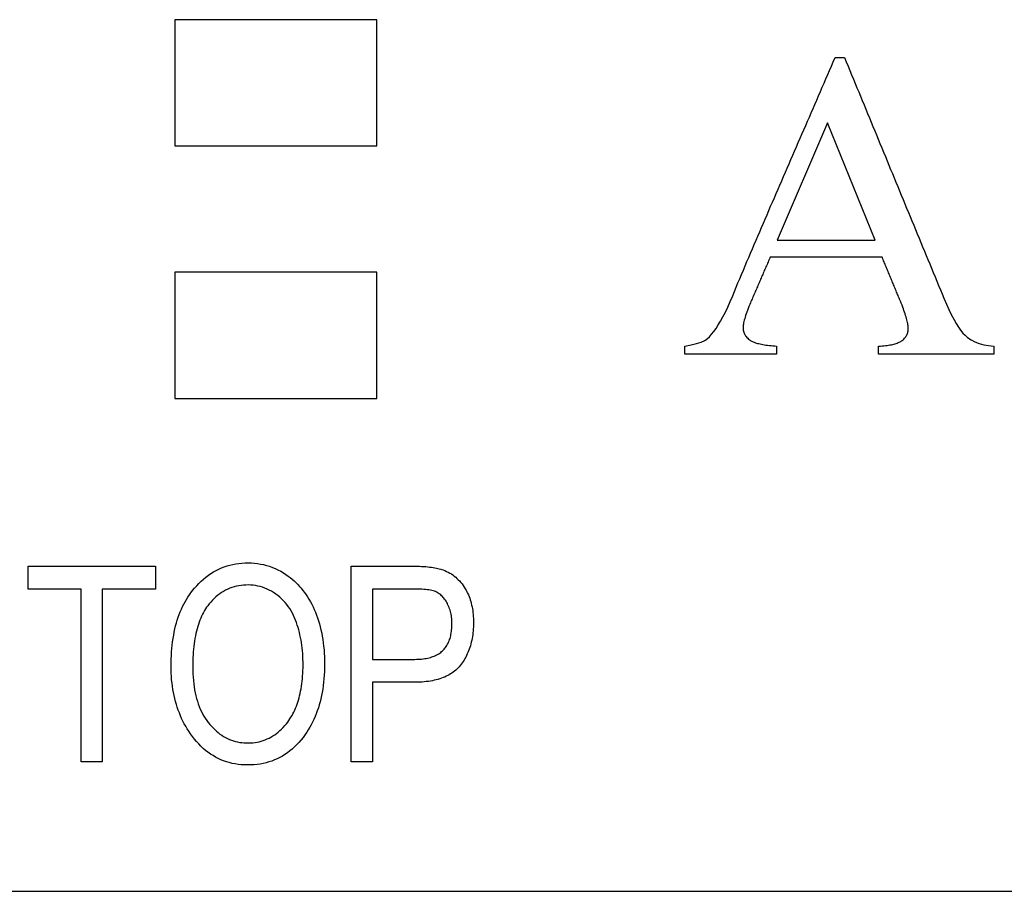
# Model space of a CAD drawing. Extents: x 62 to 213, y 47 to 156.
# Tile 5 of 8: x 154 to 173, y 95 to 112. Entities that reach past the tile are written whole.
import ezdxf

# ---------------------------------------------------------------- set-up
doc = ezdxf.new("R2010")
doc.units = 0
doc.layers.add('DEFAULT', color=7, linetype='CONTINUOUS')
doc.layers.add('DV1_0', color=7, linetype='CONTINUOUS')

# ---------------------------------------------------------------- blocks, each defined once
blk = doc.blocks.new('SE')
at = {"layer": 'DV1_0', "color": 7, "linetype": 'CONTINUOUS'}
for p, q in [((156.964, 112.335), (156.964, 109.835)), ((160.964, 112.335), (156.964, 112.335)), ((160.964, 109.835), (160.964, 112.335)), ((170.029, 111.585), (170.214, 111.585)), ((169.876, 110.292), (168.885, 107.971)), ((170.821, 107.971), (169.876, 110.292)), ((156.964, 109.835), (160.964, 109.835)), ((168.885, 107.971), (170.821, 107.971)), ((170.958, 107.637), (168.744, 107.637)), ((160.964, 107.335), (156.964, 107.335)), ((156.964, 107.335), (156.964, 104.835)), ((160.964, 104.835), (160.964, 107.335)), ((167.055, 105.713), (167.055, 105.874)), ((168.872, 105.874), (168.872, 105.713)), ((170.887, 105.713), (170.887, 105.874)), ((173.171, 105.874), (173.171, 105.713)), ((168.872, 105.713), (167.055, 105.713)), ((173.171, 105.713), (170.887, 105.713)), ((156.964, 104.835), (160.964, 104.835)), ((154.064, 101.067), (154.064, 101.52)), ((154.064, 101.52), (156.582, 101.52)), ((156.582, 101.52), (156.582, 101.067)), ((160.456, 97.647), (160.456, 101.52)), ((155.111, 101.067), (154.064, 101.067)), ((155.111, 97.647), (155.111, 101.067)), ((155.528, 101.067), (155.528, 97.647)), ((156.582, 101.067), (155.528, 101.067)), ((160.874, 101.067), (160.874, 99.675)), ((160.874, 99.221), (160.874, 97.647)), ((155.528, 97.647), (155.111, 97.647)), ((160.874, 97.647), (160.456, 97.647)), ((67.964, 95.085), (207.964, 95.085))]:
    blk.add_line(p, q, dxfattribs=at)
for points in [[(167.055, 105.874), (167.18, 105.898), (167.287, 105.925), (167.376, 105.955), (167.448, 105.988), (167.502, 106.022), (167.544, 106.061), (167.586, 106.108), (167.629, 106.162), (167.673, 106.224), (167.718, 106.294), (167.763, 106.371), (167.81, 106.456), (167.857, 106.548), (167.904, 106.648), (167.953, 106.756), (168.002, 106.87), (168.037, 106.955), (168.072, 107.04), (168.107, 107.124), (168.143, 107.209), (168.178, 107.293), (168.214, 107.377), (168.25, 107.462), (168.285, 107.546), (168.321, 107.631), (168.357, 107.715), (168.393, 107.799), (168.428, 107.884), (168.464, 107.968), (168.5, 108.052), (168.536, 108.136), (168.572, 108.221), (168.609, 108.305), (168.645, 108.389), (168.681, 108.473), (168.717, 108.558), (168.753, 108.642), (168.79, 108.726), (168.826, 108.81), (168.862, 108.894), (168.899, 108.978), (168.935, 109.062), (168.972, 109.146), (169.008, 109.23), (169.044, 109.315), (169.081, 109.399), (169.117, 109.483), (169.154, 109.567), (169.19, 109.651), (169.227, 109.735), (169.263, 109.819), (169.3, 109.903), (169.337, 109.987), (169.373, 110.071), (169.41, 110.155), (169.446, 110.239), (169.483, 110.323), (169.519, 110.407), (169.556, 110.491), (169.592, 110.575), (169.629, 110.659), (169.665, 110.743), (169.702, 110.828), (169.738, 110.912), (169.774, 110.996), (169.811, 111.08), (169.847, 111.164), (169.883, 111.248), (169.92, 111.332), (169.956, 111.416), (169.992, 111.5), (170.029, 111.585)], [(170.214, 111.585), (170.249, 111.5), (170.285, 111.415), (170.32, 111.329), (170.355, 111.244), (170.39, 111.159), (170.425, 111.074), (170.46, 110.989), (170.495, 110.904), (170.53, 110.819), (170.565, 110.734), (170.6, 110.649), (170.636, 110.564), (170.671, 110.479), (170.706, 110.394), (170.741, 110.309), (170.776, 110.224), (170.811, 110.138), (170.846, 110.053), (170.881, 109.968), (170.916, 109.883), (170.952, 109.798), (170.987, 109.713), (171.022, 109.628), (171.057, 109.543), (171.092, 109.458), (171.127, 109.373), (171.162, 109.288), (171.197, 109.203), (171.232, 109.118), (171.267, 109.033), (171.303, 108.947), (171.338, 108.862), (171.373, 108.777), (171.408, 108.692), (171.443, 108.607), (171.478, 108.522), (171.513, 108.437), (171.548, 108.352), (171.583, 108.267), (171.618, 108.182), (171.654, 108.097), (171.689, 108.012), (171.724, 107.927), (171.759, 107.841), (171.794, 107.756), (171.829, 107.671), (171.864, 107.586), (171.899, 107.501), (171.934, 107.416), (171.97, 107.331), (172.005, 107.246), (172.04, 107.161), (172.075, 107.076), (172.11, 106.991), (172.145, 106.906), (172.18, 106.821), (172.229, 106.706), (172.278, 106.597), (172.326, 106.497), (172.374, 106.406), (172.421, 106.324), (172.466, 106.251), (172.511, 106.188), (172.555, 106.134), (172.598, 106.089), (172.65, 106.045), (172.719, 105.999), (172.795, 105.959), (172.877, 105.926), (172.968, 105.901), (173.065, 105.884), (173.171, 105.874)], [(168.744, 107.637), (168.734, 107.613), (168.723, 107.588), (168.713, 107.564), (168.702, 107.539), (168.692, 107.515), (168.681, 107.49), (168.67, 107.466), (168.66, 107.441), (168.649, 107.417), (168.639, 107.393), (168.628, 107.368), (168.618, 107.344), (168.607, 107.319), (168.597, 107.295), (168.586, 107.27), (168.575, 107.246), (168.565, 107.221), (168.554, 107.197), (168.544, 107.173), (168.533, 107.148), (168.523, 107.124), (168.512, 107.099), (168.502, 107.075), (168.491, 107.05), (168.48, 107.026), (168.47, 107.002), (168.459, 106.977), (168.449, 106.953), (168.438, 106.928), (168.428, 106.904), (168.417, 106.879), (168.407, 106.855), (168.396, 106.83), (168.385, 106.806), (168.375, 106.782), (168.364, 106.757), (168.354, 106.733), (168.338, 106.695), (168.322, 106.656), (168.307, 106.619), (168.293, 106.582), (168.28, 106.547), (168.268, 106.513), (168.257, 106.481), (168.247, 106.449), (168.239, 106.419), (168.231, 106.391), (168.224, 106.363), (168.219, 106.337), (168.214, 106.312), (168.211, 106.288), (168.209, 106.266), (168.208, 106.245), (168.208, 106.225), (168.209, 106.206), (168.212, 106.187), (168.216, 106.168), (168.221, 106.15), (168.228, 106.132), (168.236, 106.114), (168.246, 106.096), (168.257, 106.079), (168.27, 106.063), (168.283, 106.046), (168.299, 106.031), (168.315, 106.015), (168.333, 106.001), (168.346, 105.991), (168.36, 105.982), (168.375, 105.973), (168.392, 105.965), (168.41, 105.957), (168.429, 105.95), (168.45, 105.942), (168.471, 105.935), (168.494, 105.929), (168.519, 105.923), (168.545, 105.917), (168.571, 105.911), (168.6, 105.906), (168.629, 105.901), (168.66, 105.896), (168.692, 105.892), (168.726, 105.888), (168.76, 105.884), (168.796, 105.88), (168.834, 105.877), (168.872, 105.874)], [(170.887, 105.874), (170.924, 105.876), (170.959, 105.879), (170.992, 105.882), (171.024, 105.885), (171.055, 105.889), (171.085, 105.893), (171.114, 105.898), (171.141, 105.903), (171.167, 105.909), (171.191, 105.915), (171.214, 105.921), (171.236, 105.928), (171.257, 105.935), (171.277, 105.943), (171.295, 105.951), (171.312, 105.959), (171.328, 105.968), (171.343, 105.977), (171.357, 105.988), (171.374, 106.001), (171.388, 106.015), (171.402, 106.029), (171.414, 106.044), (171.426, 106.059), (171.436, 106.075), (171.444, 106.091), (171.452, 106.108), (171.458, 106.125), (171.464, 106.142), (171.468, 106.16), (171.471, 106.178), (171.473, 106.197), (171.474, 106.215), (171.474, 106.234), (171.473, 106.254), (171.471, 106.276), (171.468, 106.298), (171.464, 106.321), (171.459, 106.345), (171.454, 106.371), (171.448, 106.397), (171.44, 106.424), (171.432, 106.453), (171.423, 106.483), (171.414, 106.514), (171.403, 106.546), (171.391, 106.579), (171.379, 106.613), (171.366, 106.648), (171.352, 106.685), (171.337, 106.723), (171.321, 106.762), (171.305, 106.802), (171.295, 106.826), (171.285, 106.85), (171.275, 106.874), (171.265, 106.898), (171.255, 106.922), (171.245, 106.945), (171.235, 106.969), (171.225, 106.993), (171.216, 107.017), (171.206, 107.041), (171.196, 107.065), (171.186, 107.088), (171.176, 107.112), (171.166, 107.136), (171.156, 107.16), (171.146, 107.184), (171.136, 107.208), (171.126, 107.232), (171.116, 107.255), (171.106, 107.279), (171.097, 107.303), (171.087, 107.327), (171.077, 107.351), (171.067, 107.375), (171.057, 107.399), (171.047, 107.422), (171.037, 107.446), (171.027, 107.47), (171.017, 107.494), (171.007, 107.518), (170.997, 107.542), (170.987, 107.565), (170.977, 107.589), (170.968, 107.613), (170.958, 107.637)], [(160.456, 101.52), (160.493, 101.52), (160.529, 101.52), (160.566, 101.52), (160.602, 101.52), (160.639, 101.52), (160.675, 101.52), (160.712, 101.52), (160.748, 101.52), (160.785, 101.52), (160.821, 101.52), (160.858, 101.52), (160.895, 101.52), (160.931, 101.52), (160.968, 101.52), (161.004, 101.52), (161.041, 101.52), (161.077, 101.52), (161.114, 101.52), (161.15, 101.52), (161.187, 101.52), (161.223, 101.52), (161.26, 101.52), (161.296, 101.52), (161.333, 101.52), (161.369, 101.52), (161.406, 101.52), (161.443, 101.52), (161.479, 101.52), (161.516, 101.52), (161.552, 101.52), (161.589, 101.52), (161.625, 101.52), (161.665, 101.52), (161.713, 101.52), (161.759, 101.519), (161.804, 101.517), (161.847, 101.516), (161.889, 101.513), (161.929, 101.51), (161.968, 101.507), (162.006, 101.503), (162.041, 101.498), (162.076, 101.493), (162.109, 101.488), (162.14, 101.482), (162.17, 101.475), (162.198, 101.469), (162.225, 101.461), (162.251, 101.453), (162.275, 101.445), (162.309, 101.431), (162.342, 101.417), (162.374, 101.401), (162.405, 101.384), (162.436, 101.365), (162.465, 101.345), (162.494, 101.324), (162.522, 101.301), (162.548, 101.278), (162.574, 101.252), (162.6, 101.226), (162.624, 101.198), (162.647, 101.169), (162.67, 101.138), (162.691, 101.107), (162.712, 101.074), (162.729, 101.044), (162.744, 101.014), (162.759, 100.984), (162.773, 100.952), (162.786, 100.92), (162.799, 100.888), (162.81, 100.854), (162.82, 100.82), (162.83, 100.785), (162.838, 100.75), (162.846, 100.714), (162.852, 100.677), (162.858, 100.64), (162.863, 100.602), (162.867, 100.563), (162.87, 100.523), (162.872, 100.483), (162.873, 100.443), (162.874, 100.401), (162.873, 100.36), (162.872, 100.319), (162.87, 100.279), (162.867, 100.24), (162.863, 100.201), (162.858, 100.163), (162.853, 100.125), (162.846, 100.088), (162.839, 100.052), (162.831, 100.016), (162.822, 99.98), (162.813, 99.946), (162.802, 99.912), (162.791, 99.878), (162.778, 99.846), (162.765, 99.813), (162.751, 99.782), (162.736, 99.751), (162.721, 99.721), (162.704, 99.691), (162.687, 99.662), (162.669, 99.633), (162.649, 99.606), (162.63, 99.578), (162.609, 99.552), (162.589, 99.528), (162.568, 99.506), (162.546, 99.484), (162.523, 99.463), (162.499, 99.443), (162.475, 99.424), (162.449, 99.405), (162.422, 99.388), (162.394, 99.371), (162.365, 99.355), (162.335, 99.34), (162.305, 99.326), (162.273, 99.313), (162.24, 99.301), (162.206, 99.29), (162.171, 99.279), (162.135, 99.269), (162.098, 99.261), (162.061, 99.253), (162.022, 99.246), (161.982, 99.239), (161.941, 99.234), (161.899, 99.23), (161.856, 99.226), (161.812, 99.224), (161.767, 99.222), (161.721, 99.221), (161.677, 99.221), (161.641, 99.222), (161.604, 99.222), (161.568, 99.222), (161.531, 99.222), (161.495, 99.222), (161.458, 99.222), (161.422, 99.222), (161.385, 99.222), (161.349, 99.222), (161.312, 99.222), (161.276, 99.222), (161.239, 99.222), (161.202, 99.222), (161.166, 99.222), (161.129, 99.222), (161.093, 99.222), (161.056, 99.221), (161.02, 99.221), (160.983, 99.221), (160.947, 99.221), (160.91, 99.221), (160.874, 99.221)], [(160.874, 99.675), (160.902, 99.675), (160.929, 99.675), (160.957, 99.675), (160.985, 99.675), (161.013, 99.675), (161.041, 99.675), (161.069, 99.675), (161.097, 99.675), (161.125, 99.675), (161.153, 99.675), (161.181, 99.675), (161.208, 99.675), (161.236, 99.675), (161.264, 99.675), (161.292, 99.675), (161.32, 99.675), (161.348, 99.675), (161.376, 99.675), (161.404, 99.675), (161.432, 99.675), (161.46, 99.675), (161.487, 99.675), (161.515, 99.675), (161.543, 99.675), (161.571, 99.675), (161.599, 99.675), (161.627, 99.675), (161.655, 99.675), (161.683, 99.675), (161.714, 99.675), (161.749, 99.676), (161.783, 99.677), (161.816, 99.679), (161.848, 99.682), (161.879, 99.686), (161.91, 99.69), (161.939, 99.695), (161.968, 99.701), (161.995, 99.708), (162.022, 99.715), (162.048, 99.723), (162.073, 99.732), (162.098, 99.741), (162.121, 99.752), (162.143, 99.763), (162.165, 99.774), (162.186, 99.787), (162.206, 99.8), (162.225, 99.813), (162.243, 99.828), (162.261, 99.843), (162.277, 99.859), (162.293, 99.876), (162.308, 99.894), (162.323, 99.913), (162.336, 99.932), (162.349, 99.952), (162.361, 99.973), (162.372, 99.995), (162.383, 100.017), (162.392, 100.041), (162.401, 100.065), (162.41, 100.09), (162.417, 100.116), (162.423, 100.142), (162.429, 100.169), (162.434, 100.197), (162.439, 100.226), (162.442, 100.256), (162.445, 100.286), (162.447, 100.317), (162.448, 100.349), (162.448, 100.381), (162.448, 100.414), (162.447, 100.446), (162.444, 100.477), (162.441, 100.508), (162.437, 100.538), (162.432, 100.567), (162.426, 100.596), (162.419, 100.624), (162.411, 100.651), (162.402, 100.678), (162.392, 100.704), (162.382, 100.73), (162.37, 100.755), (162.358, 100.779), (162.345, 100.802), (162.331, 100.825), (162.318, 100.846), (162.304, 100.866), (162.289, 100.885), (162.274, 100.902), (162.259, 100.919), (162.244, 100.935), (162.228, 100.949), (162.211, 100.963), (162.194, 100.975), (162.177, 100.987), (162.159, 100.997), (162.141, 101.006), (162.121, 101.015), (162.1, 101.023), (162.076, 101.03), (162.05, 101.036), (162.022, 101.042), (161.992, 101.048), (161.96, 101.052), (161.926, 101.056), (161.89, 101.06), (161.852, 101.062), (161.811, 101.064), (161.768, 101.066), (161.724, 101.066), (161.683, 101.067), (161.655, 101.067), (161.627, 101.067), (161.599, 101.067), (161.571, 101.067), (161.543, 101.067), (161.515, 101.067), (161.487, 101.067), (161.459, 101.067), (161.432, 101.067), (161.404, 101.067), (161.376, 101.067), (161.348, 101.067), (161.32, 101.067), (161.292, 101.067), (161.264, 101.067), (161.236, 101.067), (161.208, 101.067), (161.18, 101.067), (161.153, 101.067), (161.125, 101.067), (161.097, 101.067), (161.069, 101.067), (161.041, 101.067), (161.013, 101.067), (160.985, 101.067), (160.957, 101.067), (160.929, 101.067), (160.902, 101.067), (160.874, 101.067)]]:
    blk.add_lwpolyline(points, dxfattribs=at)
for points in [[(156.892, 99.533), (156.892, 99.607), (156.894, 99.68), (156.897, 99.752), (156.902, 99.822), (156.907, 99.891), (156.914, 99.958), (156.923, 100.025), (156.932, 100.09), (156.943, 100.154), (156.955, 100.216), (156.968, 100.277), (156.982, 100.337), (156.998, 100.395), (157.015, 100.453), (157.033, 100.508), (157.053, 100.563), (157.073, 100.616), (157.095, 100.668), (157.118, 100.719), (157.143, 100.768), (157.169, 100.816), (157.195, 100.863), (157.223, 100.908), (157.253, 100.952), (157.283, 100.995), (157.315, 101.036), (157.354, 101.083), (157.398, 101.132), (157.442, 101.179), (157.488, 101.223), (157.535, 101.265), (157.582, 101.304), (157.631, 101.34), (157.68, 101.374), (157.731, 101.405), (157.783, 101.434), (157.835, 101.46), (157.889, 101.484), (157.944, 101.506), (157.999, 101.524), (158.056, 101.54), (158.114, 101.554), (158.173, 101.565), (158.232, 101.574), (158.293, 101.58), (158.355, 101.584), (158.418, 101.585), (158.48, 101.583), (158.542, 101.579), (158.603, 101.572), (158.663, 101.562), (158.723, 101.55), (158.781, 101.535), (158.839, 101.517), (158.895, 101.496), (158.951, 101.473), (159.006, 101.447), (159.06, 101.419), (159.113, 101.388), (159.165, 101.354), (159.209, 101.323), (159.248, 101.293), (159.287, 101.261), (159.325, 101.228), (159.361, 101.193), (159.397, 101.157), (159.432, 101.12), (159.466, 101.081), (159.499, 101.041), (159.531, 100.999), (159.561, 100.955), (159.591, 100.91), (159.62, 100.864), (159.647, 100.816), (159.674, 100.767), (159.7, 100.715), (159.724, 100.663), (159.747, 100.609), (159.769, 100.553), (159.79, 100.497), (159.809, 100.439), (159.826, 100.38), (159.843, 100.32), (159.857, 100.259), (159.871, 100.196), (159.883, 100.133), (159.893, 100.068), (159.902, 100.002), (159.91, 99.934), (159.917, 99.865), (159.921, 99.795), (159.925, 99.724), (159.927, 99.652), (159.928, 99.578), (159.927, 99.505), (159.925, 99.432), (159.921, 99.361), (159.916, 99.291), (159.91, 99.222), (159.902, 99.154), (159.892, 99.088), (159.881, 99.022), (159.869, 98.958), (159.855, 98.895), (159.84, 98.834), (159.823, 98.773), (159.805, 98.714), (159.785, 98.655), (159.764, 98.598), (159.741, 98.543), (159.717, 98.488), (159.692, 98.434), (159.665, 98.382), (159.636, 98.331), (159.606, 98.281), (159.575, 98.232), (159.542, 98.185), (159.503, 98.132), (159.462, 98.081), (159.419, 98.032), (159.376, 97.986), (159.332, 97.942), (159.286, 97.901), (159.24, 97.862), (159.192, 97.826), (159.143, 97.793), (159.094, 97.762), (159.043, 97.733), (158.991, 97.707), (158.937, 97.684), (158.883, 97.663), (158.827, 97.644), (158.771, 97.628), (158.713, 97.615), (158.654, 97.604), (158.594, 97.595), (158.533, 97.589), (158.471, 97.586), (158.407, 97.585), (158.344, 97.586), (158.281, 97.59), (158.22, 97.596), (158.16, 97.606), (158.101, 97.617), (158.044, 97.631), (157.987, 97.648), (157.932, 97.667), (157.877, 97.689), (157.824, 97.714), (157.772, 97.741), (157.721, 97.77), (157.671, 97.802), (157.622, 97.837), (157.575, 97.874), (157.528, 97.914), (157.483, 97.956), (157.439, 98.001), (157.396, 98.048), (157.354, 98.098), (157.313, 98.151), (157.275, 98.204), (157.242, 98.253), (157.211, 98.302), (157.182, 98.352), (157.153, 98.402), (157.127, 98.454), (157.101, 98.507), (157.077, 98.56), (157.055, 98.614), (157.034, 98.67), (157.014, 98.726), (156.996, 98.783), (156.98, 98.84), (156.964, 98.899), (156.951, 98.959), (156.938, 99.019), (156.927, 99.08), (156.918, 99.142), (156.91, 99.205), (156.903, 99.269), (156.898, 99.334), (156.895, 99.399), (156.892, 99.466)], [(157.32, 99.525), (157.32, 99.456), (157.323, 99.388), (157.326, 99.321), (157.332, 99.256), (157.339, 99.193), (157.347, 99.131), (157.357, 99.071), (157.369, 99.012), (157.382, 98.955), (157.396, 98.899), (157.412, 98.845), (157.43, 98.792), (157.449, 98.741), (157.47, 98.692), (157.492, 98.644), (157.516, 98.597), (157.541, 98.552), (157.568, 98.509), (157.596, 98.468), (157.626, 98.427), (157.658, 98.389), (157.69, 98.352), (157.722, 98.318), (157.755, 98.285), (157.789, 98.254), (157.824, 98.225), (157.859, 98.198), (157.895, 98.173), (157.932, 98.15), (157.969, 98.129), (158.007, 98.109), (158.046, 98.092), (158.085, 98.076), (158.125, 98.063), (158.166, 98.051), (158.207, 98.041), (158.249, 98.033), (158.291, 98.027), (158.334, 98.023), (158.378, 98.021), (158.422, 98.02), (158.466, 98.022), (158.509, 98.025), (158.552, 98.03), (158.594, 98.037), (158.635, 98.046), (158.676, 98.057), (158.716, 98.069), (158.755, 98.084), (158.793, 98.1), (158.831, 98.118), (158.868, 98.138), (158.905, 98.159), (158.941, 98.183), (158.976, 98.208), (159.01, 98.236), (159.044, 98.265), (159.077, 98.296), (159.11, 98.329), (159.141, 98.364), (159.172, 98.4), (159.199, 98.434), (159.222, 98.465), (159.243, 98.496), (159.264, 98.529), (159.284, 98.563), (159.303, 98.597), (159.321, 98.633), (159.338, 98.67), (159.355, 98.707), (159.37, 98.746), (159.385, 98.786), (159.399, 98.827), (159.412, 98.869), (159.424, 98.912), (159.435, 98.955), (159.445, 99), (159.455, 99.047), (159.464, 99.094), (159.471, 99.142), (159.478, 99.191), (159.484, 99.241), (159.489, 99.293), (159.494, 99.345), (159.497, 99.398), (159.5, 99.453), (159.502, 99.508), (159.502, 99.565), (159.502, 99.622), (159.501, 99.679), (159.499, 99.736), (159.496, 99.791), (159.491, 99.846), (159.486, 99.9), (159.479, 99.953), (159.472, 100.006), (159.463, 100.058), (159.453, 100.109), (159.442, 100.159), (159.431, 100.209), (159.417, 100.258), (159.403, 100.307), (159.388, 100.355), (159.372, 100.402), (159.355, 100.448), (159.336, 100.495), (159.314, 100.543), (159.291, 100.59), (159.265, 100.635), (159.238, 100.679), (159.21, 100.721), (159.179, 100.761), (159.147, 100.799), (159.113, 100.836), (159.078, 100.872), (159.04, 100.905), (159.001, 100.938), (158.961, 100.968), (158.919, 100.997), (158.877, 101.023), (158.834, 101.046), (158.79, 101.067), (158.746, 101.086), (158.701, 101.102), (158.655, 101.115), (158.609, 101.126), (158.562, 101.135), (158.515, 101.141), (158.467, 101.145), (158.418, 101.147), (158.37, 101.146), (158.322, 101.143), (158.275, 101.138), (158.229, 101.13), (158.184, 101.121), (158.139, 101.11), (158.096, 101.096), (158.053, 101.081), (158.012, 101.063), (157.971, 101.043), (157.931, 101.021), (157.892, 100.997), (157.854, 100.971), (157.817, 100.943), (157.78, 100.913), (157.745, 100.881), (157.71, 100.846), (157.677, 100.81), (157.644, 100.771), (157.616, 100.736), (157.594, 100.705), (157.572, 100.673), (157.552, 100.639), (157.532, 100.604), (157.513, 100.568), (157.495, 100.53), (157.478, 100.492), (157.461, 100.452), (157.446, 100.411), (157.431, 100.368), (157.418, 100.325), (157.405, 100.28), (157.393, 100.234), (157.382, 100.187), (157.372, 100.138), (157.363, 100.089), (157.355, 100.038), (157.347, 99.986), (157.341, 99.932), (157.335, 99.878), (157.33, 99.822), (157.326, 99.765), (157.323, 99.707), (157.321, 99.648), (157.32, 99.587)]]:
    blk.add_lwpolyline(points, close=True, dxfattribs=at)

msp = doc.modelspace()

# ---------------------------------------------------------------- block references
at = {"layer": 'DEFAULT'}
msp.add_blockref('SE', (0, 0), dxfattribs=at)

doc.saveas('drawing.dxf')
